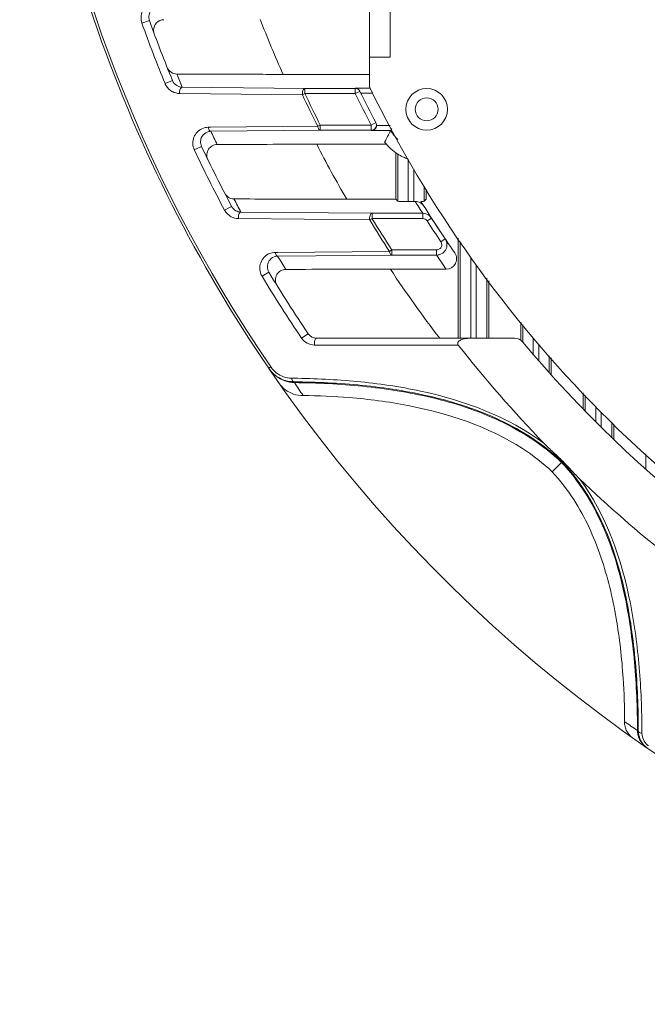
# Model space of a CAD drawing. Header units: millimetres. Extents: x 29170 to 33192, y 579 to 3108.
# Tile 78 of 256: x 29396 to 29457, y 1929 to 2024. Entities that reach past the tile are written whole.
import ezdxf

# ---------------------------------------------------------------- set-up
doc = ezdxf.new("R2010")
doc.units = ezdxf.units.MM
doc.layers.add('细实线', color=7, linetype='Continuous', lineweight=13)

msp = doc.modelspace()

# ---------------------------------------------------------------- linework, layer by layer
at = {"layer": '细实线'}
for p, q in [((29430.045, 2017.339), (29430.045, 2121.031)), ((29432.045, 2020.185), (29432.045, 2118.185)), ((29408.933, 2023.713), (29408.213, 2023.455)), ((29432.045, 2020.185), (29430.045, 2020.185)), ((29421.761, 2018.547), (29430.045, 2018.547)), ((29411.148, 2017.942), (29410.441, 2017.651)), ((29412.078, 2017.311), (29423.861, 2017.194)), ((29423.861, 2016.694), (29423.861, 2017.194)), ((29423.861, 2017.194), (29428.69, 2017.194)), ((29430.104, 2017.229), (29428.673, 2017.229)), ((29428.69, 2017.194), (29428.69, 2016.694)), ((29411.834, 2016.708), (29423.621, 2016.583)), ((29423.621, 2016.582), (29423.861, 2016.694)), ((29423.855, 2016.694), (29428.69, 2016.694)), ((29428.69, 2016.694), (29429.14, 2016.914)), ((29430.375, 2016.729), (29429.23, 2016.729)), ((29414.821, 2013.465), (29414.584, 2013.462)), ((29425.086, 2013.559), (29414.821, 2013.465)), ((29425.323, 2013.677), (29425.086, 2013.558)), ((29425.323, 2013.177), (29425.323, 2013.677)), ((29430.219, 2013.677), (29425.358, 2013.677)), ((29430.662, 2013.909), (29430.219, 2013.677)), ((29430.219, 2013.677), (29430.219, 2013.177)), ((29430.733, 2013.642), (29432.044, 2013.642)), ((29425.323, 2013.177), (29414.825, 2013.073)), ((29430.219, 2013.177), (29425.323, 2013.177)), ((29430.219, 2013.177), (29430.237, 2013.142)), ((29430.237, 2013.142), (29432.096, 2013.142)), ((29413.932, 2011.623), (29413.24, 2011.297)), ((29431.686, 2011.824), (29424.993, 2011.824)), ((29432.576, 2006.547), (29432.576, 2011.016)), ((29432.777, 2010.871), (29432.777, 2006.346)), ((29433.777, 2010.392), (29433.777, 2006.329)), ((29434.312, 2006.329), (29434.312, 2009.446)), ((29435.312, 2006.346), (29435.312, 2007.816)), ((29435.513, 2007.507), (29435.513, 2006.547)), ((29416.823, 2005.852), (29416.147, 2005.493)), ((29427.871, 2006.547), (29432.576, 2006.547)), ((29432.777, 2006.346), (29432.576, 2006.547)), ((29434.312, 2006.329), (29433.777, 2006.329)), ((29434.6, 2006.083), (29434.446, 2006.329)), ((29434.685, 2005.95), (29434.6, 2006.083)), ((29434.698, 2005.929), (29434.685, 2005.95)), ((29434.892, 2005.624), (29434.698, 2005.929)), ((29435.513, 2006.547), (29435.312, 2006.346)), ((29417.71, 2005.312), (29430.302, 2005.194)), ((29430.302, 2005.194), (29435.168, 2005.194)), ((29430.303, 2004.694), (29430.303, 2005.194)), ((29434.936, 2005.555), (29434.892, 2005.624)), ((29435.168, 2005.194), (29434.936, 2005.555)), ((29435.168, 2005.194), (29435.168, 2004.694)), ((29417.478, 2004.686), (29430.076, 2004.558)), ((29430.077, 2004.556), (29430.303, 2004.694)), ((29430.281, 2004.694), (29435.168, 2004.694)), ((29436.008, 2004.736), (29435.588, 2004.465)), ((29437.326, 2002.735), (29436.008, 2004.736)), ((29437.326, 2002.735), (29436.911, 2002.456)), ((29438.576, 1993.185), (29438.576, 2002.801)), ((29438.777, 2002.492), (29438.777, 1993.185)), ((29421.238, 2001.442), (29421.013, 2001.44)), ((29431.98, 2001.533), (29421.238, 2001.442)), ((29432.203, 2001.177), (29421.242, 2001.075)), ((29432.203, 2001.677), (29431.981, 2001.532)), ((29432.203, 2001.177), (29432.203, 2001.677)), ((29436.497, 2001.177), (29432.203, 2001.177)), ((29436.496, 2001.677), (29432.243, 2001.677)), ((29436.496, 2001.177), (29436.496, 2001.677)), ((29439.777, 2000.956), (29439.777, 1993.185)), ((29440.312, 1993.185), (29440.312, 2000.246)), ((29420.4, 1999.534), (29419.745, 1999.139)), ((29437.421, 1999.824), (29432.067, 1999.824)), ((29441.312, 1998.954), (29441.312, 1993.185)), ((29441.513, 1998.694), (29441.513, 1993.185)), ((29444.576, 1993.007), (29444.576, 1994.734)), ((29444.777, 1992.827), (29444.777, 1994.474)), ((29424.171, 1993.626), (29423.537, 1993.198)), ((29425, 1993.185), (29444.007, 1993.185)), ((29445.777, 1993.191), (29445.777, 1991.643)), ((29446.312, 1991.025), (29446.312, 1992.605)), ((29424.781, 1992.535), (29438.584, 1992.522)), ((29447.312, 1991.51), (29447.312, 1989.892)), ((29447.513, 1991.29), (29447.513, 1989.667)), ((29420.385, 1990.3), (29420.579, 1990.433)), ((29422.806, 1989.347), (29422.593, 1989.35)), ((29422.8, 1989.002), (29422.853, 1988.922)), ((29450.576, 1986.383), (29450.576, 1987.934)), ((29450.777, 1986.176), (29450.777, 1987.714)), ((29451.777, 1985.161), (29451.777, 1986.619)), ((29452.312, 1986.05), (29452.312, 1984.629)), ((29453.312, 1985.12), (29453.312, 1983.65)), ((29453.513, 1984.932), (29453.513, 1983.456)), ((29448.549, 1981.312), (29447.589, 1980.353)), ((29456.576, 1980.609), (29456.576, 1982.081)), ((29455.786, 1955.496), (29455.865, 1955.443)), ((29456.213, 1955.232), (29456.212, 1955.449))]:
    msp.add_line(p, q, dxfattribs=at)
for radius in [2, 1.1]:
    msp.add_circle((29435.545, 2015.185), radius, dxfattribs=at)
for centre, radius, start, end in [((29536.045, 2069.185), 140, 184.5118, 214.29584), ((29536.045, 2069.185), 140, 214.31294, 355.47232), ((29536.045, 2069.185), 139.765, 186.53108, 214.29584), ((29512.41, 2059.196), 99.346, 200.8576, 204.15233), ((29536.045, 2069.185), 135.765, 199.68417, 202.30784), ((29536.045, 2069.185), 135, 199.68417, 202.30784), ((29410.347, 2022.788), 1.013, 136.03242, 179.68439), ((29536.045, 2068.186), 134.001, 201.72814, 202.31271), ((29411.833, 2018.223), 1.505, 202.30934, 203.88425), ((29428.665, 2016.716), 0.513, 49.17962, 89.02314), ((29536.045, 2069.185), 118, 206.06384, 243.38894), ((29411.853, 2018.237), 1.53, 234.56089, 242.33845), ((29411.851, 2018.234), 1.526, 242.33697, 269.35587), ((29536.045, 2069.185), 124.122, 205.07452, 206.62579), ((29536.045, 2069.185), 123.857, 205.07392, 206.63358), ((29536.045, 2069.185), 119.5, 206.05651, 207.67836), ((29536.045, 2069.185), 119, 206.05656, 207.67836), ((29430.219, 2013.677), 0.5, 270.00407, 27.66901), ((29414.84, 2012.088), 0.985, 90.87382, 101.93222), ((29536.045, 2070.186), 134.001, 205.2273, 205.83103), ((29444.662, 2005.992), 14.458, 149.50037, 150.36103), ((29435.545, 2015.185), 4.009, 210.64907, 226.04502), ((29536.045, 2069.185), 135, 205.23851, 207.97817), ((29423.734, 662.829), 1348.996, 89.946518, 90.352562), ((29513.598, 2056.724), 99.331, 206.87363, 210.34128), ((29435.57, 2015.214), 5.163, 218.14681, 237.26177), ((29536.045, 2069.185), 135.765, 205.23851, 207.97817), ((29536.045, 2068.186), 134, 207.37093, 207.98256), ((29536.045, 2069.185), 119, 211.88174, 214.72776), ((29417.476, 2006.199), 1.505, 207.97933, 209.5912), ((29417.495, 2006.216), 1.53, 234.34289, 242.05743), ((29417.494, 2006.215), 1.529, 242.05929, 269.38609), ((29435.167, 2004.189), 1.005, 73.65372, 89.96454), ((29435.165, 2004.192), 1.004, 32.81351, 44.63925), ((29536.045, 2069.185), 124.122, 211.37793, 213.02779), ((29536.045, 2069.185), 123.857, 211.37355, 213.03854), ((29536.045, 2069.185), 119.5, 212.7923, 213.94555), ((29436.495, 2002.176), 0.501, 22.72088, 33.9299), ((29436.494, 2002.176), 1.003, 22.72225, 33.93055), ((29436.492, 2002.178), 1.005, 340.38682, 355.82587), ((29421.256, 2000.093), 0.981, 90.83293, 102.36111), ((29536.045, 2070.186), 134.001, 211.04771, 211.68615), ((29436.495, 2002.184), 1.007, 270.08004, 288.03251), ((29536.046, 2068.174), 119.995, 213.94094, 214.72324), ((29436.492, 2002.179), 1.005, 323.76227, 340.30992), ((29437.42, 2000.824), 1, 270.01387, 34.73154), ((29536.045, 2069.185), 135, 211.06028, 214.03516), ((29430.737, 472.059), 1527.765, 89.950122, 90.326962), ((29526.897, 2062.46), 113.649, 213.44501, 217.55689), ((29536.045, 2069.185), 135.765, 211.06028, 214.03516), ((29425, 1994.185), 1, 214.03516, 270), ((29424.783, 1994.039), 1.504, 214.01819, 269.92461), ((29444.007, 1992.185), 1, 39.91621, 90), ((29536.045, 2069.185), 119, 219.91621, 244.51199), ((29536.045, 2069.185), 124, 218.18895, 223.97134), ((29422.867, 1991.996), 3.006, 214.34095, 231.94184), ((29422.927, 1991.937), 3.022, 214.40834, 232.46331), ((29422.579, 1991.795), 2.42, 214.2623, 215.39597), ((29422.653, 1991.85), 2.512, 215.44762, 231.89049), ((29422.62, 1991.808), 2.459, 231.89165, 269.36299), ((29422.843, 1991.973), 2.973, 232.04056, 250.24056), ((29422.914, 1991.93), 3.008, 232.56319, 250.70235), ((29423.606, 1990.414), 2.715, 215.06043, 233.37615), ((29422.837, 1991.973), 2.971, 250.33819, 264.2413), ((29422.914, 1991.945), 3.023, 250.80209, 268.85317), ((29422.833, 1991.935), 2.933, 264.24608, 269.3522), ((29546.65, 2070.736), 148.388, 213.45953, 214.03645), ((29423.649, 1990.473), 2.788, 233.38833, 251.65562), ((29423.681, 1990.567), 2.887, 251.65201, 270.05529), ((29536.045, 2069.185), 124, 226.20385, 231.47404), ((29538.715, 2078.508), 148.354, 235.43036, 236.01402), ((29457.801, 1955.524), 2.016, 180.78466, 198.88608), ((29457.838, 1955.453), 1.973, 180.3127, 194.59764), ((29457.791, 1955.524), 2.006, 198.98667, 217.17687), ((29457.845, 1955.456), 1.98, 194.63575, 208.50084), ((29457.687, 1955.238), 1.474, 180.24579, 208.54103), ((29457.85, 1955.461), 1.987, 208.54746, 222.10291), ((29457.789, 1955.525), 2.005, 217.24734, 223.79763), ((29457.798, 1955.534), 2.018, 223.79103, 228.5206), ((29457.86, 1955.472), 2.001, 222.15042, 235.47043), ((29457.703, 1955.247), 1.493, 208.54728, 222.06751), ((29457.782, 1955.516), 1.994, 228.51109, 235.43727), ((29457.71, 1955.255), 1.503, 222.11587, 235.47661)]:
    msp.add_arc(centre, radius, start, end, dxfattribs=at)
for centre, start_param, end_param in [((29433.777, 2006.346), -3.124139, -1.570796), ((29434.312, 2006.346), -1.570796, -1.436724), ((29434.312, 2006.346), -0.816157, -0.017453)]:
    msp.add_ellipse(centre, major_axis=(1, 0), ratio=0.017455, start_param=start_param, end_param=end_param, dxfattribs=at)
for points, knots in [([(29409.032, 2025.359), (29408.709, 2025.217), (29408.119, 2024.654), (29408.082, 2023.821), (29408.213, 2023.455)], [0, 0, 0, 0, 0.475813, 1, 1, 1, 1]), ([(29409.867, 2025.072), (29409.586, 2025.067), (29409.126, 2024.839), (29408.849, 2024.255), (29408.871, 2023.887), (29408.933, 2023.713)], [0, 0, 0, 0, 0.448108, 0.704781, 1, 1, 1, 1]), ([(29410.634, 2019.214), (29410.709, 2019.026), (29410.974, 2018.699), (29411.374, 2018.58), (29411.565, 2018.578)], [0, 0, 0, 0, 0.514629, 1, 1, 1, 1]), ([(29421.761, 2018.547), (29420.892, 2018.547), (29417.493, 2018.549), (29414.095, 2018.558), (29411.565, 2018.578)], [0, 0, 0, 0, 0.255649, 1, 1, 1, 1]), ([(29411.148, 2017.942), (29411.228, 2017.747), (29411.502, 2017.426), (29411.898, 2017.314), (29412.078, 2017.311)], [0, 0, 0, 0, 0.539054, 1, 1, 1, 1]), ([(29412.078, 2017.311), (29411.988, 2017.308), (29411.827, 2017.068), (29411.82, 2016.847), (29411.834, 2016.708)], [0, 0, 0, 0, 0.390936, 1, 1, 1, 1]), ([(29423.861, 2017.194), (29423.771, 2017.191), (29423.612, 2016.944), (29423.606, 2016.722), (29423.621, 2016.582)], [0, 0, 0, 0, 0.389718, 1, 1, 1, 1]), ([(29414.825, 2013.073), (29414.796, 2013.074), (29414.641, 2013.144), (29414.6, 2013.332), (29414.584, 2013.462)], [0, 0, 0, 0, 0.180045, 1, 1, 1, 1]), ([(29425.086, 2013.558), (29425.091, 2013.507), (29425.121, 2013.365), (29425.22, 2013.181), (29425.323, 2013.177)], [0, 0, 0, 0, 0.33258, 1, 1, 1, 1]), ([(29430.237, 2013.142), (29430.35, 2013.144), (29430.609, 2013.238), (29430.73, 2013.502), (29430.733, 2013.642)], [0, 0, 0, 0, 0.445253, 1, 1, 1, 1]), ([(29413.967, 2013.322), (29413.633, 2013.165), (29413.036, 2012.546), (29413.066, 2011.665), (29413.24, 2011.297)], [0, 0, 0, 0, 0.475365, 1, 1, 1, 1]), ([(29413.961, 2012.546), (29413.89, 2012.416), (29413.798, 2012.101), (29413.86, 2011.775), (29413.932, 2011.623)], [0, 0, 0, 0, 0.468506, 1, 1, 1, 1]), ([(29414.636, 2013.052), (29414.43, 2013.008), (29414.16, 2012.848), (29413.997, 2012.612), (29413.961, 2012.546)], [0, 0, 0, 0, 0.737199, 1, 1, 1, 1]), ([(29415.433, 2011.799), (29415.27, 2011.798), (29414.939, 2011.711), (29414.566, 2011.361), (29414.396, 2010.865), (29414.463, 2010.509), (29414.54, 2010.351)], [0, 0, 0, 0, 0.245037, 0.48694, 0.7367, 1, 1, 1, 1]), ([(29432.777, 2010.871), (29432.785, 2010.876), (29432.816, 2010.843), (29432.876, 2010.823), (29432.973, 2010.761), (29433.097, 2010.696), (29433.244, 2010.62), (29433.471, 2010.513), (29433.652, 2010.439), (29433.777, 2010.392)], [0, 0, 0, 0, 0.024458, 0.090295, 0.191688, 0.321233, 0.472078, 0.639128, 1, 1, 1, 1]), ([(29416.155, 2007.125), (29416.24, 2006.96), (29416.503, 2006.681), (29416.87, 2006.581), (29417.046, 2006.579)], [0, 0, 0, 0, 0.513683, 1, 1, 1, 1]), ([(29416.823, 2005.852), (29416.913, 2005.682), (29417.181, 2005.409), (29417.544, 2005.315), (29417.71, 2005.312)], [0, 0, 0, 0, 0.536001, 1, 1, 1, 1]), ([(29427.871, 2006.547), (29426.95, 2006.547), (29423.342, 2006.549), (29419.733, 2006.558), (29417.046, 2006.579)], [0, 0, 0, 0, 0.255306, 1, 1, 1, 1]), ([(29434.446, 2006.329), (29434.527, 2006.329), (29434.805, 2006.297), (29435.064, 2006.143), (29435.194, 2005.995)], [0, 0, 0, 0, 0.292876, 1, 1, 1, 1]), ([(29435.194, 2005.995), (29435.203, 2005.984), (29435.236, 2005.946), (29435.265, 2005.904), (29435.284, 2005.874)], [0, 0, 0, 0, 0.286035, 1, 1, 1, 1]), ([(29417.71, 2005.312), (29417.619, 2005.309), (29417.464, 2005.052), (29417.461, 2004.829), (29417.478, 2004.686)], [0, 0, 0, 0, 0.387598, 1, 1, 1, 1]), ([(29430.303, 2005.194), (29430.211, 2005.191), (29430.06, 2004.925), (29430.058, 2004.701), (29430.077, 2004.556)], [0, 0, 0, 0, 0.385714, 1, 1, 1, 1]), ([(29420.438, 2001.318), (29420.255, 2001.239), (29419.912, 2000.999), (29419.574, 2000.453), (29419.482, 1999.784), (29419.625, 1999.337), (29419.745, 1999.139)], [0, 0, 0, 0, 0.233492, 0.47392, 0.729431, 1, 1, 1, 1]), ([(29421.242, 2001.075), (29421.215, 2001.075), (29421.069, 2001.142), (29421.03, 2001.318), (29421.013, 2001.44)], [0, 0, 0, 0, 0.177622, 1, 1, 1, 1]), ([(29431.981, 2001.532), (29431.986, 2001.484), (29432.016, 2001.352), (29432.108, 2001.181), (29432.203, 2001.177)], [0, 0, 0, 0, 0.336297, 1, 1, 1, 1]), ([(29420.384, 2000.555), (29420.304, 2000.411), (29420.207, 2000.057), (29420.303, 1999.695), (29420.4, 1999.534)], [0, 0, 0, 0, 0.464517, 1, 1, 1, 1]), ([(29421.046, 2001.052), (29420.843, 2001.007), (29420.58, 2000.85), (29420.419, 2000.618), (29420.384, 2000.555)], [0, 0, 0, 0, 0.741006, 1, 1, 1, 1]), ([(29422.019, 1999.8), (29421.846, 1999.799), (29421.498, 1999.702), (29421.12, 1999.317), (29420.976, 1998.784), (29421.079, 1998.418), (29421.176, 1998.261)], [0, 0, 0, 0, 0.246482, 0.488261, 0.737145, 1, 1, 1, 1]), ([(29425, 1993.185), (29424.908, 1993.185), (29424.756, 1992.907), (29424.76, 1992.683), (29424.781, 1992.535)], [0, 0, 0, 0, 0.380975, 1, 1, 1, 1]), ([(29439.656, 1993.185), (29439.531, 1993.185), (29439.28, 1993.167), (29438.972, 1993.095), (29438.743, 1992.99), (29438.589, 1992.88), (29438.493, 1992.7), (29438.545, 1992.57), (29438.584, 1992.522)], [0, 0, 0, 0, 0.25052, 0.500891, 0.62615, 0.751708, 0.876228, 1, 1, 1, 1]), ([(29422.8, 1989.002), (29422.776, 1989.004), (29422.641, 1989.07), (29422.609, 1989.234), (29422.593, 1989.35)], [0, 0, 0, 0, 0.174246, 1, 1, 1, 1]), ([(29448.549, 1981.312), (29446.811, 1982.969), (29442.763, 1985.58), (29436.107, 1987.735), (29429.422, 1988.772), (29424.99, 1988.981), (29422.8, 1989.002)], [0, 0, 0, 0, 0.262547, 0.515665, 0.760556, 1, 1, 1, 1]), ([(29446.803, 1983.092), (29443.369, 1985.66), (29437.166, 1987.94), (29428.906, 1989.122), (29424.824, 1989.32), (29422.806, 1989.347)], [0, 0, 0, 0, 0.512635, 0.75879, 1, 1, 1, 1]), ([(29422.853, 1988.923), (29425.036, 1988.901), (29429.451, 1988.688), (29436.109, 1987.65), (29442.734, 1985.501), (29446.762, 1982.902), (29448.49, 1981.253)], [0, 0, 0, 0, 0.239577, 0.484594, 0.737765, 1, 1, 1, 1]), ([(29444.758, 1982.578), (29441.471, 1984.72), (29435.756, 1986.58), (29428.537, 1987.521), (29425.162, 1987.681), (29423.683, 1987.68)], [0, 0, 0, 0, 0.537818, 0.797337, 1, 1, 1, 1]), ([(29446.803, 1983.092), (29447.092, 1982.793), (29447.708, 1982.232), (29448.313, 1981.661), (29448.612, 1981.37)], [0, 0, 0, 0, 0.500001, 1, 1, 1, 1]), ([(29448.49, 1981.253), (29450.138, 1979.521), (29452.666, 1975.435), (29454.667, 1968.77), (29455.606, 1962.098), (29455.778, 1957.68), (29455.786, 1955.496)], [0, 0, 0, 0, 0.262375, 0.515275, 0.760247, 1, 1, 1, 1]), ([(29448.547, 1981.313), (29448.548, 1981.315), (29448.56, 1981.313), (29448.576, 1981.339), (29448.597, 1981.355), (29448.612, 1981.37)], [0, 0, 0, 0, 0.085548, 0.279769, 1, 1, 1, 1]), ([(29455.865, 1955.443), (29455.859, 1957.636), (29455.689, 1962.072), (29454.751, 1968.771), (29452.743, 1975.465), (29450.205, 1979.572), (29448.549, 1981.312)], [0, 0, 0, 0, 0.239716, 0.484604, 0.737457, 1, 1, 1, 1]), ([(29448.612, 1981.37), (29448.883, 1981.092), (29449.418, 1980.526), (29449.944, 1979.951), (29450.225, 1979.681)], [0, 0, 0, 0, 0.5, 1, 1, 1, 1]), ([(29456.212, 1955.449), (29456.199, 1957.481), (29456.036, 1961.593), (29454.951, 1969.912), (29452.795, 1976.219), (29450.225, 1979.681)], [0, 0, 0, 0, 0.241438, 0.487622, 1, 1, 1, 1]), ([(29449.665, 1977.688), (29450.768, 1975.976), (29452.452, 1972.224), (29453.844, 1966.379), (29454.434, 1961.058), (29454.56, 1957.738), (29454.537, 1956.347)], [0, 0, 0, 0, 0.275873, 0.550416, 0.811609, 1, 1, 1, 1]), ([(29454.627, 1955.738), (29454.612, 1955.785), (29454.557, 1955.983), (29454.535, 1956.19), (29454.537, 1956.347)], [0, 0, 0, 0, 0.237102, 1, 1, 1, 1]), ([(29455.297, 1954.819), (29455.224, 1954.87), (29454.928, 1955.114), (29454.716, 1955.459), (29454.627, 1955.738)], [0, 0, 0, 0, 0.233068, 1, 1, 1, 1]), ([(29455.865, 1955.443), (29455.867, 1955.418), (29455.932, 1955.282), (29456.097, 1955.248), (29456.213, 1955.232)], [0, 0, 0, 0, 0.174577, 1, 1, 1, 1])]:
    msp.add_open_spline(points, degree=3, knots=knots, dxfattribs=at)
for points in [[(29410.33, 2023.798), (29410.071, 2023.796), (29409.797, 2023.678), (29409.618, 2023.492)], [(29409.334, 2022.794), (29409.333, 2022.674), (29409.354, 2022.552), (29409.396, 2022.44)], [(29410.457, 2017.613), (29410.565, 2017.368), (29410.747, 2017.146), (29410.965, 2016.991)], [(29428.955, 2017.118), (29428.877, 2017.167), (29428.782, 2017.194), (29428.69, 2017.194)], [(29429.14, 2016.914), (29429.099, 2016.996), (29429.033, 2017.07), (29428.955, 2017.118)], [(29429, 2017.104), (29429.052, 2017.059), (29429.096, 2017.002), (29429.126, 2016.941)], [(29414.584, 2013.462), (29414.373, 2013.461), (29414.158, 2013.411), (29413.967, 2013.322)], [(29430.676, 2013.883), (29430.714, 2013.81), (29430.734, 2013.724), (29430.733, 2013.642)], [(29431.509, 2012.025), (29431.693, 2012.403), (29431.888, 2012.776), (29432.096, 2013.142)], [(29416.167, 2005.456), (29416.274, 2005.268), (29416.426, 2005.099), (29416.603, 2004.972)], [(29435.45, 2005.153), (29435.61, 2005.106), (29435.762, 2005.015), (29435.879, 2004.897)], [(29435.168, 2004.694), (29435.327, 2004.694), (29435.502, 2004.599), (29435.588, 2004.465)], [(29436.967, 2002.009), (29436.934, 2001.917), (29436.871, 2001.831), (29436.792, 2001.773)], [(29436.958, 2002.37), (29437.004, 2002.259), (29437.008, 2002.122), (29436.967, 2002.009)], [(29437.419, 2002.563), (29437.479, 2002.42), (29437.505, 2002.259), (29437.494, 2002.105)], [(29421.013, 2001.44), (29420.817, 2001.438), (29420.618, 2001.396), (29420.438, 2001.318)], [(29436.792, 2001.773), (29436.708, 2001.712), (29436.6, 2001.677), (29436.496, 2001.677)], [(29437.302, 2001.585), (29437.182, 2001.421), (29437.001, 2001.29), (29436.807, 2001.226)], [(29447.589, 1980.353), (29446.719, 1981.18), (29445.764, 1981.923), (29444.758, 1982.578)], [(29449.666, 1977.688), (29449.056, 1978.635), (29448.364, 1979.535), (29447.589, 1980.353)]]:
    msp.add_open_spline(points, degree=3, dxfattribs=at)

doc.saveas('drawing.dxf')
